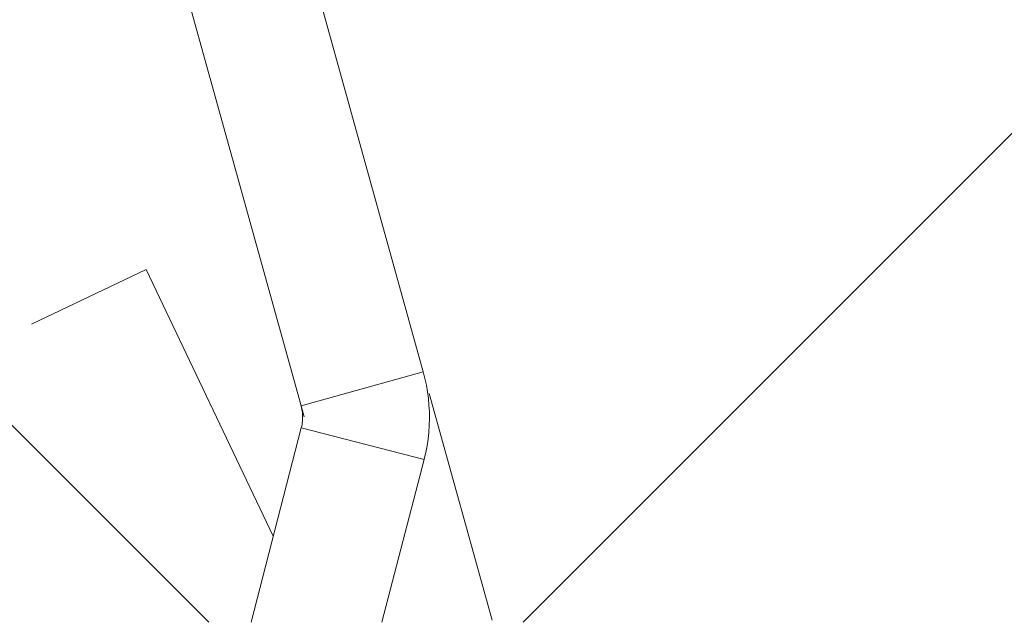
# Model space of a CAD drawing. Header units: millimetres. Extents: x -6861 to -4773, y 84 to 6892.
# Tile 105 of 108: x -6114 to -6102, y 6631 to 6638. Entities that reach past the tile are written whole.
import ezdxf

# ---------------------------------------------------------------- set-up
doc = ezdxf.new("R2010")
doc.units = ezdxf.units.MM
doc.layers.add('A-DETL-GENF', color=7, linetype='Continuous', lineweight=9)
doc.layers.add('E-LITE-EQPM', color=7, linetype='Continuous', lineweight=20)

# ---------------------------------------------------------------- blocks, each defined once
blk = doc.blocks.new('01 PODIUM EMPOTRADO CON MARCO 1_glb - PODIUM EMPOTRADO CON MARCO 3_dwg_NS-2254 ÍßÁ_1_5Ð_$$_É_îAÔO-V2-Planta_PDF')
at = {"lineweight": 9}
for p, q in [((0.75, -8.569), (0.75, -5.788)), ((0.482, -7.835), (-0.512, -6.114)), ((-2.004, -6.528), (-0.817, -8.585)), ((-2.086, -10.88), (-1.479, -7.439)), ((0.482, -7.835), (-0.817, -8.585)), ((0.482, -7.835), (0.482, -7.835)), ((-0.75, -8.701), (-0.75, -8.835)), ((-0.75, -8.835), (-0.75, -56)), ((-0.75, -8.835), (0.75, -8.835)), ((0.75, -56), (0.75, -8.835)), ((-3.563, -10.62), (-2.086, -10.88))]:
    blk.add_line(p, q, dxfattribs=at)
at = {"lineweight": 9, "flags": 128}
for points in [[(0.75, -8.835), (0.748, -8.755), (0.744, -8.675), (0.736, -8.596), (0.724, -8.516), (0.71, -8.438), (0.693, -8.36), (0.672, -8.282), (0.648, -8.206), (0.622, -8.13), (0.592, -8.056), (0.56, -7.983), (0.524, -7.911), (0.486, -7.841), (0.482, -7.835)], [(-0.817, -8.585), (-0.807, -8.602), (-0.798, -8.62), (-0.79, -8.639), (-0.783, -8.657), (-0.776, -8.676), (-0.77, -8.695), (-0.765, -8.714), (-0.76, -8.734), (-0.757, -8.754), (-0.754, -8.773), (-0.752, -8.793), (-0.75, -8.813), (-0.75, -8.833), (-0.75, -8.835)]]:
    blk.add_lwpolyline(points, dxfattribs=at)
blk = doc.blocks.new('01 PODIUM EMPOTRADO CON MARCO 1_glb - 01 PODIUM EMPOTRADO CON MARCO 1-665813-Planta_PDF')
at = {"extrusion": (0, 0, -1), "zscale": -0.9999999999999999, "rotation": 164.4887155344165}
blk.add_blockref('01 PODIUM EMPOTRADO CON MARCO 1_glb - PODIUM EMPOTRADO CON MARCO 3_dwg_NS-2254 ÍßÁ_1_5Ð_$$_É_îAÔO-V2-Planta_PDF', (3232.686, 6625.241), dxfattribs=at)
blk = doc.blocks.new('01 PODIUM EMPOTRADO CON MARCO 1_glb - 01 PODIUM EMPOTRADO CON MARCO 1-V3-Planta_PDF')
at = {"extrusion": (0, 0, -1), "zscale": -0.9999999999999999, "rotation": 164.4887155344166}
blk.add_blockref('01 PODIUM EMPOTRADO CON MARCO 1_glb - PODIUM EMPOTRADO CON MARCO 3_dwg_NS-2254 ÍßÁ_1_5Ð_$$_É_îAÔO-V2-Planta_PDF', (3232.686, 6625.241), dxfattribs=at)

msp = doc.modelspace()

# ---------------------------------------------------------------- hatches: boundary and pattern name
at = {"layer": 'A-DETL-GENF', "true_color": 0xaaaaaa}
h = msp.add_hatch(dxfattribs=at)
h.set_pattern_fill('FP_1', color=253, style=0, pattern_type=2)
h.set_pattern_definition([(45, (-2874.932, 0), (-10.606602, 10.606602), []), (135, (-2874.932, 0), (-10.606602, -10.606602), [])])
h.paths.add_polyline_path([(-6123.891, 6266.896), (-5885.991, 6266.896), (-5885.991, 6892.496), (-6123.891, 6892.496), (-6123.891, 6630.996), (-5928.891, 6630.996), (-5928.891, 6527.996), (-6123.891, 6527.996), (-6123.891, 6291.184)])

# ---------------------------------------------------------------- block references
at = {"layer": 'E-LITE-EQPM'}
for name in ['01 PODIUM EMPOTRADO CON MARCO 1_glb - 01 PODIUM EMPOTRADO CON MARCO 1-665813-Planta_PDF', '01 PODIUM EMPOTRADO CON MARCO 1_glb - 01 PODIUM EMPOTRADO CON MARCO 1-V3-Planta_PDF']:
    msp.add_blockref(name, (-2874.932, 0), dxfattribs=at)

doc.saveas('drawing.dxf')
